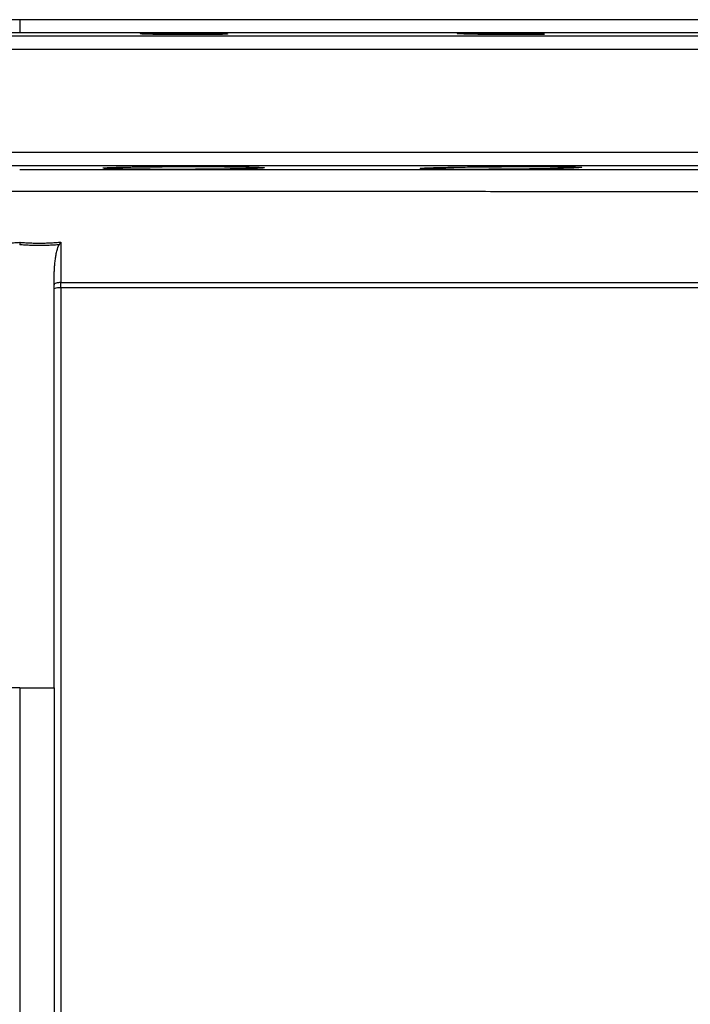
# Model space of a CAD drawing. Header units: inches. Extents: x -102 to 21, y -36 to 51.
# Tile 24 of 26: x 0 to 10, y 37 to 51. Entities that reach past the tile are written whole.
import ezdxf

# ---------------------------------------------------------------- set-up
doc = ezdxf.new("R2010")
doc.units = ezdxf.units.IN
doc.header["$MEASUREMENT"] = 0

msp = doc.modelspace()

# ---------------------------------------------------------------- linework, layer by layer
at = {"color": 8, "linetype": 'Continuous', "lineweight": 25}
for p, q in [((20.681, 50.936), (-20.681, 50.936)), ((17.91, 50.984), (-17.91, 50.984)), ((20.874, 50.739), (-20.874, 50.739)), ((20.874, 49.209), (-20.874, 49.209)), ((20.681, 49.012), (-20.681, 49.012))]:
    msp.add_line(p, q, dxfattribs=at)
at = {"color": 7, "linetype": 'Continuous', "lineweight": 25}
for p, q in [((0, 41.252), (-0.512, 41.255)), ((0, 41.252), (0.512, 41.255)), ((0, 41.252), (0, 14.217)), ((0.512, 41.255), (0.512, 14.211))]:
    msp.add_line(p, q, dxfattribs=at)
at = {"color": 7, "linetype": 'Continuous', "lineweight": 25, "flags": 128}
for points in [[(0.614, 47.876), (0.614, 47.576), (0.614, 47.276)], [(0.614, 47.276), (0.594, 47.275), (0.575, 47.273), (0.557, 47.27), (0.542, 47.265), (0.529, 47.261), (0.52, 47.255), (0.514, 47.249), (0.512, 47.243)]]:
    msp.add_lwpolyline(points, dxfattribs=at)
at = {"color": 7, "linetype": 'Continuous', "lineweight": 25}
msp.add_arc((0.59, 47.007), 0.19, 82.6399, 114.1749, dxfattribs=at)
for points, knots in [([(0, 51.181), (-0.028, 51.181), (-0.084, 51.181), (-0.168, 51.181), (-0.252, 51.181), (-0.336, 51.181), (-0.42, 51.181), (-0.503, 51.181), (-0.587, 51.181), (-0.671, 51.181), (-0.755, 51.181), (-0.839, 51.181), (-0.922, 51.181), (-1.006, 51.181), (-1.09, 51.181), (-1.174, 51.181), (-1.257, 51.181), (-1.341, 51.181), (-1.425, 51.181), (-1.508, 51.181), (-1.701, 51.181), (-2.002, 51.181), (-2.411, 51.181), (-2.818, 51.181), (-3.367, 51.181), (-4.056, 51.181), (-4.884, 51.181), (-5.707, 51.181), (-6.53, 51.181), (-7.342, 51.181), (-8.145, 51.181), (-8.931, 51.181), (-9.702, 51.181), (-10.449, 51.181), (-11.173, 51.181), (-11.868, 51.181), (-12.533, 51.181), (-13.164, 51.181), (-13.759, 51.181), (-14.317, 51.181), (-14.833, 51.181), (-15.309, 51.181), (-15.742, 51.181), (-16.132, 51.181), (-16.477, 51.181), (-16.78, 51.181), (-17.037, 51.181), (-17.253, 51.181), (-17.398, 51.181), (-17.493, 51.181), (-17.553, 51.181), (-17.605, 51.181), (-17.638, 51.181), (-17.659, 51.181), (-17.671, 51.181), (-17.682, 51.181), (-17.691, 51.181), (-17.699, 51.181), (-17.705, 51.181), (-17.71, 51.181), (-17.714, 51.181), (-17.716, 51.181), (-17.716, 51.181), (-17.717, 51.181)], [0, 0, 0, 0, 0.0030167, 0.0060327, 0.0090483, 0.0120635, 0.0150783, 0.0180928, 0.0211071, 0.0241212, 0.0271352, 0.0301492, 0.0331632, 0.0361774, 0.0391917, 0.0422062, 0.0452211, 0.0482364, 0.0512521, 0.0542683, 0.0572851, 0.0720919, 0.0868911, 0.1016907, 0.1164986, 0.1469826, 0.1774681, 0.2087264, 0.2399861, 0.2718927, 0.3038008, 0.3362114, 0.3686236, 0.4013794, 0.4341366, 0.4670676, 0.5000001, 0.532931, 0.5658636, 0.5986193, 0.6313765, 0.6637872, 0.6961994, 0.7281059, 0.760014, 0.7912723, 0.822532, 0.8530161, 0.8835015, 0.8983084, 0.9131076, 0.9279071, 0.942715, 0.9484461, 0.9541753, 0.9599032, 0.9656302, 0.9713568, 0.9770834, 0.9828106, 0.9885388, 0.9942685, 1, 1, 1, 1]), ([(0, 51.181), (0, 51.158), (0, 51.133), (0, 51.097), (0, 51.086), (0, 51.063), (0, 51.053), (0, 51.034), (0, 51.025), (0, 51.01), (0, 51.004), (0, 50.989), (0, 50.985), (0, 50.984)], [0, 0, 0, 0, 0.25, 0.25, 0.375, 0.375, 0.5, 0.5, 0.625, 0.625, 0.75, 0.75, 1, 1, 1, 1]), ([(17.717, 51.181), (17.716, 51.181), (17.716, 51.181), (17.716, 51.181), (17.715, 51.181), (17.713, 51.181), (17.712, 51.181), (17.709, 51.181), (17.707, 51.181), (17.704, 51.181), (17.701, 51.181), (17.697, 51.181), (17.693, 51.181), (17.688, 51.181), (17.683, 51.181), (17.678, 51.181), (17.672, 51.181), (17.666, 51.181), (17.659, 51.181), (17.652, 51.181), (17.635, 51.181), (17.605, 51.181), (17.553, 51.181), (17.493, 51.181), (17.398, 51.181), (17.253, 51.181), (17.037, 51.181), (16.78, 51.181), (16.477, 51.181), (16.132, 51.181), (15.742, 51.181), (15.309, 51.181), (14.833, 51.181), (14.317, 51.181), (13.759, 51.181), (13.164, 51.181), (12.533, 51.181), (11.868, 51.181), (11.173, 51.181), (10.449, 51.181), (9.702, 51.181), (8.931, 51.181), (8.145, 51.181), (7.342, 51.181), (6.53, 51.181), (5.707, 51.181), (4.884, 51.181), (4.056, 51.181), (3.367, 51.181), (2.818, 51.181), (2.411, 51.181), (2.002, 51.181), (1.676, 51.181), (1.433, 51.181), (1.274, 51.181), (1.115, 51.181), (0.956, 51.181), (0.797, 51.181), (0.638, 51.181), (0.478, 51.181), (0.319, 51.181), (0.159, 51.181), (0.053, 51.181), (0, 51.181)], [0, 0, 0, 0, 0.003017, 0.006033, 0.009048, 0.012063, 0.015078, 0.018092, 0.021107, 0.024121, 0.027135, 0.030149, 0.033163, 0.036177, 0.039191, 0.042206, 0.045221, 0.048236, 0.051252, 0.054268, 0.057285, 0.072092, 0.086891, 0.101691, 0.116499, 0.146983, 0.177468, 0.208726, 0.239986, 0.271893, 0.303801, 0.336211, 0.368624, 0.401379, 0.434137, 0.467068, 0.5, 0.532931, 0.565864, 0.598619, 0.631376, 0.663787, 0.696199, 0.728106, 0.760014, 0.791272, 0.822532, 0.853016, 0.883502, 0.898308, 0.913108, 0.927907, 0.942715, 0.948446, 0.954176, 0.959903, 0.965631, 0.971357, 0.977084, 0.982811, 0.988539, 0.994269, 1, 1, 1, 1]), ([(1.813, 50.969), (1.812, 50.969), (1.809, 50.969), (1.806, 50.969), (1.802, 50.97), (1.799, 50.97), (1.797, 50.97), (1.795, 50.971), (1.793, 50.971), (1.792, 50.971), (1.791, 50.972), (1.792, 50.973), (1.803, 50.974), (1.822, 50.975), (1.849, 50.976), (1.885, 50.977), (1.928, 50.978), (1.979, 50.979), (2.036, 50.98), (2.098, 50.981), (2.163, 50.981), (2.231, 50.982), (2.287, 50.982), (2.329, 50.982), (2.357, 50.982), (2.385, 50.982), (2.413, 50.982), (2.432, 50.982), (2.441, 50.982)], [0, 0, 0, 0, 0.014043, 0.028045, 0.042015, 0.055961, 0.069894, 0.083822, 0.097755, 0.111701, 0.12567, 0.188555, 0.251275, 0.314356, 0.377264, 0.44111, 0.504838, 0.569456, 0.634017, 0.696809, 0.759594, 0.820578, 0.881572, 0.905305, 0.928965, 0.952601, 0.976262, 1, 1, 1, 1]), ([(2.441, 50.959), (2.435, 50.959), (2.424, 50.959), (2.407, 50.959), (2.391, 50.959), (2.374, 50.959), (2.357, 50.959), (2.341, 50.96), (2.324, 50.96), (2.308, 50.96), (2.291, 50.96), (2.275, 50.96), (2.259, 50.96), (2.214, 50.96), (2.141, 50.961), (2.053, 50.962), (1.976, 50.963), (1.928, 50.965), (1.898, 50.965), (1.882, 50.966), (1.868, 50.966), (1.854, 50.967), (1.842, 50.967), (1.831, 50.968), (1.822, 50.968), (1.816, 50.969), (1.813, 50.969)], [0, 0, 0, 0, 0.019859, 0.039657, 0.059407, 0.07912, 0.098809, 0.118486, 0.138163, 0.157851, 0.177564, 0.197314, 0.217111, 0.236969, 0.364151, 0.491236, 0.605545, 0.719611, 0.755076, 0.790275, 0.825279, 0.860164, 0.895005, 0.929875, 0.96485, 1, 1, 1, 1]), ([(2.441, 50.982), (2.447, 50.982), (2.458, 50.982), (2.475, 50.982), (2.491, 50.982), (2.508, 50.981), (2.525, 50.981), (2.541, 50.981), (2.558, 50.981), (2.574, 50.981), (2.59, 50.981), (2.607, 50.981), (2.623, 50.981), (2.668, 50.98), (2.739, 50.98), (2.827, 50.979), (2.902, 50.977), (2.95, 50.976), (2.981, 50.975), (2.997, 50.975), (3.012, 50.974), (3.026, 50.974), (3.039, 50.973), (3.05, 50.973), (3.06, 50.972), (3.066, 50.972), (3.068, 50.972)], [0, 0, 0, 0, 0.0198653, 0.0396588, 0.059395, 0.0790884, 0.0987535, 0.1184049, 0.1380573, 0.1577253, 0.1774233, 0.1971659, 0.2169674, 0.236842, 0.3627033, 0.4887439, 0.6003114, 0.7122182, 0.7482855, 0.7841657, 0.8199377, 0.8556817, 0.8914789, 0.9274104, 0.9635573, 1, 1, 1, 1]), ([(3.068, 50.972), (3.07, 50.972), (3.072, 50.971), (3.076, 50.971), (3.079, 50.971), (3.082, 50.971), (3.084, 50.97), (3.086, 50.97), (3.088, 50.97), (3.089, 50.97), (3.09, 50.969), (3.091, 50.969), (3.091, 50.969), (3.09, 50.968), (3.087, 50.967), (3.077, 50.966), (3.059, 50.965), (3.03, 50.964), (2.995, 50.963), (2.953, 50.962), (2.904, 50.961), (2.847, 50.961), (2.786, 50.96), (2.72, 50.96), (2.652, 50.959), (2.596, 50.959), (2.554, 50.959), (2.526, 50.959), (2.498, 50.959), (2.469, 50.959), (2.45, 50.959), (2.441, 50.959)], [0, 0, 0, 0, 0.013444, 0.02686, 0.040254, 0.053637, 0.067015, 0.080396, 0.09379, 0.107204, 0.120646, 0.134125, 0.147648, 0.161225, 0.206038, 0.250997, 0.317563, 0.384341, 0.444153, 0.504074, 0.568453, 0.632896, 0.695677, 0.758482, 0.819652, 0.880833, 0.904706, 0.928518, 0.95231, 0.976124, 1, 1, 1, 1]), ([(6.594, 50.969), (6.591, 50.969), (6.586, 50.969), (6.579, 50.969), (6.572, 50.97), (6.565, 50.97), (6.559, 50.97), (6.553, 50.97), (6.548, 50.971), (6.542, 50.971), (6.538, 50.971), (6.533, 50.971), (6.523, 50.972), (6.51, 50.973), (6.505, 50.975), (6.511, 50.976), (6.53, 50.977), (6.56, 50.979), (6.597, 50.979), (6.645, 50.98), (6.701, 50.981), (6.764, 50.981), (6.833, 50.982), (6.908, 50.982), (6.97, 50.982), (7.016, 50.982), (7.044, 50.982), (7.072, 50.981), (7.1, 50.981), (7.128, 50.981), (7.147, 50.981), (7.156, 50.981)], [0, 0, 0, 0, 0.011499, 0.022961, 0.034392, 0.045797, 0.057185, 0.068562, 0.079933, 0.091307, 0.102688, 0.114084, 0.125501, 0.188392, 0.251063, 0.319044, 0.386814, 0.44655, 0.5062, 0.568704, 0.631179, 0.691271, 0.751366, 0.813141, 0.874924, 0.89584, 0.916669, 0.937456, 0.958244, 0.979078, 1, 1, 1, 1]), ([(7.156, 50.96), (7.151, 50.96), (7.141, 50.96), (7.125, 50.96), (7.11, 50.96), (7.094, 50.96), (7.079, 50.961), (7.064, 50.961), (7.048, 50.961), (7.033, 50.961), (7.018, 50.961), (6.98, 50.961), (6.922, 50.962), (6.846, 50.963), (6.777, 50.964), (6.727, 50.965), (6.692, 50.966), (6.67, 50.967), (6.649, 50.967), (6.629, 50.968), (6.611, 50.968), (6.599, 50.969), (6.594, 50.969)], [0, 0, 0, 0, 0.022939, 0.045829, 0.06868, 0.091506, 0.114318, 0.137129, 0.159951, 0.182796, 0.205677, 0.228605, 0.352026, 0.475318, 0.594071, 0.712569, 0.760848, 0.808817, 0.856595, 0.904304, 0.952066, 1, 1, 1, 1]), ([(7.156, 50.981), (7.162, 50.981), (7.172, 50.981), (7.188, 50.981), (7.204, 50.981), (7.22, 50.98), (7.235, 50.98), (7.251, 50.98), (7.267, 50.98), (7.282, 50.98), (7.298, 50.98), (7.336, 50.979), (7.395, 50.979), (7.47, 50.977), (7.538, 50.976), (7.585, 50.975), (7.617, 50.975), (7.636, 50.974), (7.655, 50.974), (7.672, 50.973), (7.689, 50.973), (7.705, 50.972), (7.714, 50.972), (7.719, 50.972)], [0, 0, 0, 0, 0.023363, 0.046669, 0.069935, 0.093174, 0.116401, 0.139632, 0.162882, 0.186164, 0.209495, 0.232888, 0.358119, 0.483596, 0.597133, 0.711021, 0.752321, 0.793487, 0.834595, 0.875722, 0.916946, 0.958346, 1, 1, 1, 1]), ([(7.719, 50.972), (7.722, 50.972), (7.727, 50.971), (7.735, 50.971), (7.742, 50.971), (7.749, 50.971), (7.756, 50.97), (7.762, 50.97), (7.768, 50.97), (7.773, 50.969), (7.778, 50.969), (7.783, 50.969), (7.787, 50.969), (7.791, 50.968), (7.797, 50.968), (7.804, 50.967), (7.808, 50.966), (7.802, 50.965), (7.783, 50.963), (7.754, 50.962), (7.716, 50.961), (7.669, 50.96), (7.611, 50.96), (7.546, 50.959), (7.475, 50.959), (7.399, 50.959), (7.338, 50.959), (7.293, 50.959), (7.266, 50.959), (7.239, 50.959), (7.211, 50.96), (7.184, 50.96), (7.166, 50.96), (7.156, 50.96)], [0, 0, 0, 0, 0.012182, 0.024332, 0.036457, 0.048565, 0.060665, 0.072764, 0.084869, 0.09699, 0.109133, 0.121308, 0.133521, 0.145781, 0.158096, 0.2043, 0.250659, 0.317515, 0.384579, 0.444785, 0.505081, 0.568278, 0.631514, 0.693817, 0.756131, 0.817529, 0.878935, 0.899167, 0.919334, 0.939467, 0.959601, 0.979767, 1, 1, 1, 1]), ([(0, 48.954), (0.027, 48.954), (0.08, 48.954), (0.158, 48.954), (0.234, 48.954), (0.307, 48.954), (0.379, 48.954), (0.448, 48.954), (0.516, 48.954), (0.581, 48.954), (0.644, 48.954), (0.705, 48.954), (0.763, 48.954), (0.82, 48.954), (0.874, 48.954), (0.926, 48.954), (0.976, 48.954), (1.024, 48.954), (1.07, 48.954), (1.113, 48.954), (1.155, 48.954), (1.194, 48.954), (1.231, 48.954), (1.266, 48.954), (1.299, 48.954), (1.329, 48.954), (1.358, 48.954), (1.384, 48.954), (1.408, 48.954), (1.43, 48.954), (1.541, 48.954), (1.764, 48.954), (2.12, 48.954), (2.541, 48.954), (3.156, 48.954), (3.89, 48.954), (4.671, 48.954), (5.301, 48.954), (6.085, 48.954), (7.007, 48.954), (8.116, 48.954), (9.159, 48.954), (10.092, 48.954), (10.75, 48.954), (11.194, 48.954), (11.514, 48.954), (11.848, 48.954), (12.162, 48.954), (12.398, 48.954), (12.588, 48.954), (12.718, 48.954), (12.894, 48.954), (13.059, 48.954), (13.318, 48.954), (13.7, 48.954), (14.178, 48.954), (14.652, 48.954), (15.035, 48.954), (15.369, 48.954), (15.577, 48.954), (15.699, 48.954), (15.748, 48.954), (15.81, 48.954), (15.87, 48.954), (15.922, 48.955), (15.977, 48.955), (16.058, 48.955), (16.139, 48.955), (16.197, 48.955), (16.223, 48.955), (16.24, 48.955), (16.26, 48.955), (16.283, 48.955), (16.311, 48.955), (16.342, 48.955), (16.376, 48.955), (16.413, 48.955), (16.454, 48.955), (16.497, 48.955), (16.542, 48.955), (16.59, 48.955), (16.622, 48.955), (16.638, 48.955)], [0, 0, 0, 0, 0.003611, 0.007125, 0.010543, 0.013863, 0.017086, 0.020212, 0.023242, 0.026174, 0.029009, 0.031748, 0.034389, 0.036933, 0.039381, 0.041731, 0.043985, 0.046141, 0.048201, 0.050163, 0.052029, 0.053797, 0.055469, 0.057043, 0.058521, 0.059902, 0.061185, 0.062372, 0.063462, 0.064455, 0.06535, 0.078517, 0.094651, 0.113751, 0.135819, 0.178663, 0.214905, 0.244542, 0.267576, 0.326578, 0.378452, 0.43371, 0.488718, 0.529898, 0.545504, 0.566353, 0.586954, 0.606539, 0.625109, 0.632025, 0.643507, 0.6507, 0.667134, 0.677189, 0.704276, 0.748393, 0.784956, 0.819104, 0.848246, 0.878287, 0.881471, 0.886478, 0.893895, 0.901313, 0.906256, 0.911319, 0.920287, 0.934204, 0.940469, 0.941993, 0.944027, 0.946569, 0.949621, 0.953182, 0.957252, 0.961832, 0.96692, 0.972518, 0.978624, 0.98524, 0.992366, 1, 1, 1, 1]), ([(2.441, 48.957), (2.433, 48.957), (2.418, 48.957), (2.394, 48.957), (2.371, 48.957), (2.348, 48.957), (2.325, 48.957), (2.303, 48.957), (2.28, 48.957), (2.257, 48.957), (2.235, 48.957), (2.213, 48.957), (2.19, 48.957), (2.131, 48.957), (2.036, 48.957), (1.909, 48.958), (1.789, 48.959), (1.678, 48.96), (1.577, 48.962), (1.487, 48.963), (1.409, 48.965), (1.345, 48.967), (1.295, 48.969), (1.261, 48.972), (1.242, 48.974), (1.239, 48.976), (1.242, 48.977), (1.246, 48.978), (1.25, 48.978), (1.256, 48.979), (1.263, 48.98), (1.271, 48.981), (1.278, 48.981), (1.281, 48.981)], [0, 0, 0, 0, 0.010597, 0.021148, 0.031658, 0.042131, 0.052572, 0.062984, 0.073373, 0.083743, 0.094098, 0.104444, 0.114784, 0.125123, 0.187334, 0.249823, 0.312336, 0.3748, 0.437097, 0.499584, 0.562011, 0.624765, 0.687006, 0.749632, 0.811793, 0.874505, 0.89233, 0.910156, 0.928004, 0.945893, 0.963842, 0.981871, 1, 1, 1, 1]), ([(1.281, 48.981), (1.283, 48.981), (1.287, 48.982), (1.293, 48.982), (1.3, 48.982), (1.307, 48.983), (1.314, 48.983), (1.322, 48.983), (1.33, 48.984), (1.338, 48.984), (1.347, 48.984), (1.356, 48.985), (1.365, 48.985), (1.375, 48.986), (1.386, 48.986), (1.396, 48.986), (1.407, 48.987), (1.419, 48.987), (1.43, 48.987), (1.456, 48.988), (1.499, 48.989), (1.563, 48.99), (1.634, 48.992), (1.71, 48.993), (1.79, 48.994), (1.875, 48.995), (1.963, 48.996), (2.038, 48.997), (2.097, 48.997), (2.139, 48.997), (2.182, 48.998), (2.225, 48.998), (2.267, 48.998), (2.31, 48.998), (2.354, 48.998), (2.397, 48.999), (2.426, 48.999), (2.441, 48.999)], [0, 0, 0, 0, 0.01391, 0.027795, 0.041658, 0.055505, 0.06934, 0.083168, 0.096992, 0.110818, 0.12465, 0.138492, 0.152351, 0.166229, 0.180132, 0.194065, 0.208031, 0.222036, 0.236085, 0.250181, 0.312667, 0.374966, 0.437484, 0.500623, 0.563006, 0.625178, 0.687522, 0.750415, 0.77837, 0.806197, 0.833926, 0.861588, 0.889216, 0.91684, 0.944491, 0.972201, 1, 1, 1, 1]), ([(2.441, 48.999), (2.449, 48.999), (2.464, 48.999), (2.487, 48.999), (2.511, 48.999), (2.534, 48.999), (2.556, 48.999), (2.579, 48.999), (2.602, 48.999), (2.625, 48.999), (2.647, 48.999), (2.67, 48.999), (2.692, 48.999), (2.714, 48.999), (2.736, 48.999), (2.758, 48.999), (2.78, 48.999), (2.802, 48.998), (2.823, 48.998), (2.845, 48.998), (2.866, 48.998), (2.888, 48.998), (2.909, 48.998), (2.93, 48.998), (2.951, 48.998), (2.985, 48.998), (3.033, 48.997), (3.092, 48.997), (3.149, 48.996), (3.221, 48.996), (3.305, 48.995), (3.395, 48.993), (3.473, 48.991), (3.537, 48.989), (3.587, 48.987), (3.621, 48.985), (3.64, 48.983), (3.643, 48.981), (3.639, 48.98), (3.636, 48.979), (3.632, 48.978), (3.626, 48.978), (3.619, 48.977), (3.611, 48.976), (3.604, 48.976), (3.601, 48.976)], [0, 0, 0, 0, 0.0105889, 0.0211397, 0.0316555, 0.0421392, 0.052594, 0.0630227, 0.0734286, 0.0838146, 0.094184, 0.1045399, 0.1148854, 0.1252237, 0.135558, 0.1458915, 0.1562272, 0.1665686, 0.1769186, 0.1872805, 0.1976575, 0.2080527, 0.2184692, 0.2289103, 0.239379, 0.2498783, 0.2812405, 0.3124759, 0.3436731, 0.3749217, 0.4373681, 0.4997673, 0.5624576, 0.62503, 0.6876184, 0.7499105, 0.8125887, 0.8747667, 0.8928041, 0.9107603, 0.9286545, 0.9465064, 0.9643352, 0.9821601, 1, 1, 1, 1]), ([(3.601, 48.976), (3.599, 48.976), (3.595, 48.975), (3.589, 48.975), (3.582, 48.975), (3.575, 48.974), (3.567, 48.974), (3.56, 48.973), (3.552, 48.973), (3.543, 48.973), (3.534, 48.972), (3.525, 48.972), (3.516, 48.972), (3.506, 48.971), (3.495, 48.971), (3.485, 48.971), (3.474, 48.97), (3.463, 48.97), (3.451, 48.969), (3.425, 48.969), (3.382, 48.968), (3.318, 48.966), (3.247, 48.965), (3.172, 48.963), (3.092, 48.962), (3.007, 48.961), (2.919, 48.96), (2.844, 48.959), (2.785, 48.959), (2.743, 48.958), (2.7, 48.958), (2.658, 48.958), (2.615, 48.958), (2.572, 48.957), (2.528, 48.957), (2.485, 48.957), (2.456, 48.957), (2.441, 48.957)], [0, 0, 0, 0, 0.014169, 0.028283, 0.042348, 0.056367, 0.070345, 0.084287, 0.098198, 0.112083, 0.125945, 0.139791, 0.153624, 0.167449, 0.181271, 0.195094, 0.208924, 0.222764, 0.23662, 0.250495, 0.31349, 0.375906, 0.438178, 0.500738, 0.563353, 0.625526, 0.687721, 0.750404, 0.778348, 0.806138, 0.833818, 0.86143, 0.889017, 0.916624, 0.944295, 0.972072, 1, 1, 1, 1]), ([(7.156, 48.959), (7.149, 48.959), (7.134, 48.958), (7.111, 48.958), (7.089, 48.958), (7.067, 48.958), (7.044, 48.958), (7.022, 48.958), (7, 48.958), (6.978, 48.958), (6.956, 48.957), (6.934, 48.957), (6.912, 48.957), (6.89, 48.957), (6.869, 48.957), (6.829, 48.957), (6.771, 48.957), (6.697, 48.957), (6.626, 48.957), (6.533, 48.957), (6.424, 48.958), (6.306, 48.958), (6.202, 48.96), (6.114, 48.961), (6.044, 48.963), (5.994, 48.965), (5.963, 48.968), (5.952, 48.97), (5.962, 48.973), (5.985, 48.975), (6.007, 48.976), (6.019, 48.977), (6.032, 48.978), (6.046, 48.978), (6.062, 48.979), (6.079, 48.98), (6.097, 48.981), (6.11, 48.981), (6.117, 48.981)], [0, 0, 0, 0, 0.008968, 0.017911, 0.026833, 0.035736, 0.044625, 0.053503, 0.062374, 0.071241, 0.08011, 0.088982, 0.097862, 0.106755, 0.115662, 0.124589, 0.156086, 0.187328, 0.218479, 0.2497, 0.312033, 0.374639, 0.436969, 0.499428, 0.561882, 0.624617, 0.686951, 0.749635, 0.811744, 0.87443, 0.890064, 0.905682, 0.921301, 0.936937, 0.952608, 0.968331, 0.984122, 1, 1, 1, 1]), ([(6.117, 48.981), (6.12, 48.981), (6.128, 48.982), (6.14, 48.982), (6.152, 48.982), (6.164, 48.983), (6.177, 48.983), (6.19, 48.983), (6.203, 48.984), (6.217, 48.984), (6.231, 48.985), (6.246, 48.985), (6.261, 48.985), (6.276, 48.986), (6.292, 48.986), (6.339, 48.987), (6.423, 48.989), (6.554, 48.991), (6.695, 48.993), (6.809, 48.994), (6.889, 48.995), (6.932, 48.996), (6.976, 48.996), (7.021, 48.996), (7.066, 48.997), (7.111, 48.997), (7.141, 48.997), (7.156, 48.997)], [0, 0, 0, 0, 0.017856, 0.03569, 0.053508, 0.071315, 0.089118, 0.106924, 0.124738, 0.142567, 0.160417, 0.178294, 0.196205, 0.214156, 0.232152, 0.250202, 0.374761, 0.499868, 0.624935, 0.749831, 0.785241, 0.820687, 0.856214, 0.891865, 0.927685, 0.963716, 1, 1, 1, 1]), ([(7.156, 48.997), (7.164, 48.997), (7.179, 48.997), (7.201, 48.998), (7.224, 48.998), (7.246, 48.998), (7.268, 48.998), (7.291, 48.998), (7.313, 48.998), (7.335, 48.998), (7.357, 48.998), (7.379, 48.998), (7.401, 48.998), (7.423, 48.998), (7.444, 48.999), (7.484, 48.999), (7.542, 48.999), (7.616, 48.999), (7.687, 48.999), (7.78, 48.999), (7.889, 48.998), (8.007, 48.997), (8.111, 48.996), (8.199, 48.995), (8.269, 48.993), (8.319, 48.991), (8.35, 48.989), (8.361, 48.986), (8.351, 48.984), (8.327, 48.982), (8.306, 48.981), (8.294, 48.98), (8.28, 48.979), (8.266, 48.978), (8.25, 48.978), (8.234, 48.977), (8.216, 48.976), (8.203, 48.976), (8.196, 48.976)], [0, 0, 0, 0, 0.008938, 0.017859, 0.026766, 0.035661, 0.044548, 0.053429, 0.062307, 0.071184, 0.080063, 0.088947, 0.097837, 0.106738, 0.115651, 0.124579, 0.156068, 0.187344, 0.218518, 0.249701, 0.312041, 0.374663, 0.437079, 0.499486, 0.562096, 0.624614, 0.687401, 0.749845, 0.812516, 0.87477, 0.890584, 0.906319, 0.921991, 0.937617, 0.953214, 0.968799, 0.984389, 1, 1, 1, 1]), ([(8.196, 48.976), (8.193, 48.976), (8.185, 48.975), (8.173, 48.975), (8.161, 48.975), (8.148, 48.974), (8.135, 48.974), (8.122, 48.973), (8.109, 48.973), (8.095, 48.973), (8.081, 48.972), (8.066, 48.972), (8.051, 48.971), (8.036, 48.971), (8.021, 48.971), (7.974, 48.97), (7.889, 48.968), (7.758, 48.965), (7.617, 48.963), (7.504, 48.962), (7.424, 48.961), (7.38, 48.96), (7.336, 48.96), (7.292, 48.96), (7.247, 48.959), (7.202, 48.959), (7.172, 48.959), (7.156, 48.959)], [0, 0, 0, 0, 0.018135, 0.036209, 0.054227, 0.072196, 0.090123, 0.108014, 0.125875, 0.143712, 0.161533, 0.179342, 0.197148, 0.214955, 0.23277, 0.250599, 0.375786, 0.500163, 0.625428, 0.749823, 0.785494, 0.821095, 0.856681, 0.892309, 0.928035, 0.963913, 1, 1, 1, 1]), ([(16.188, 48.615), (16.18, 48.616), (16.164, 48.616), (16.14, 48.616), (16.116, 48.616), (16.091, 48.616), (16.066, 48.616), (16.04, 48.616), (16.014, 48.616), (15.988, 48.617), (15.961, 48.617), (15.934, 48.617), (15.907, 48.617), (15.879, 48.617), (15.85, 48.617), (15.822, 48.617), (15.793, 48.617), (15.764, 48.618), (15.734, 48.618), (15.704, 48.618), (15.673, 48.618), (15.642, 48.618), (15.611, 48.618), (15.58, 48.618), (15.548, 48.618), (15.515, 48.619), (15.483, 48.619), (15.45, 48.619), (15.416, 48.619), (15.382, 48.619), (15.348, 48.619), (15.314, 48.619), (15.279, 48.619), (15.243, 48.62), (15.208, 48.62), (15.172, 48.62), (15.135, 48.62), (15.099, 48.62), (15.061, 48.62), (15.024, 48.62), (14.986, 48.62), (14.948, 48.621), (14.909, 48.621), (14.87, 48.621), (14.831, 48.621), (14.792, 48.621), (14.752, 48.621), (14.711, 48.621), (14.67, 48.621), (14.629, 48.621), (14.588, 48.622), (14.546, 48.622), (14.504, 48.622), (14.461, 48.622), (14.419, 48.622), (14.375, 48.622), (14.332, 48.622), (14.288, 48.622), (14.244, 48.622), (14.199, 48.622), (14.154, 48.623), (14.108, 48.623), (14.063, 48.623), (14.017, 48.623), (13.97, 48.623), (13.923, 48.623), (13.876, 48.623), (13.769, 48.623), (13.617, 48.624), (13.436, 48.624), (13.313, 48.624), (13.181, 48.624), (12.988, 48.625), (12.707, 48.625), (12.401, 48.625), (11.995, 48.626), (11.473, 48.626), (10.796, 48.626), (10.137, 48.625), (9.526, 48.624), (9.004, 48.624), (8.438, 48.625), (7.665, 48.625), (6.603, 48.626), (5.219, 48.627), (3.631, 48.628), (1.856, 48.629), (0.018, 48.629), (-1.82, 48.629), (-3.597, 48.628), (-5.178, 48.627), (-6.57, 48.626), (-7.645, 48.625), (-8.434, 48.625), (-9.006, 48.624), (-9.526, 48.624), (-10.086, 48.625), (-10.638, 48.625), (-11.163, 48.626), (-11.656, 48.626), (-12.079, 48.626), (-12.466, 48.625), (-12.842, 48.625), (-13.264, 48.624), (-13.584, 48.624), (-13.797, 48.623), (-13.893, 48.623), (-13.988, 48.623), (-14.081, 48.623), (-14.173, 48.622), (-14.263, 48.622), (-14.351, 48.622), (-14.437, 48.622), (-14.522, 48.622), (-14.606, 48.621), (-14.688, 48.621), (-14.768, 48.621), (-14.846, 48.621), (-14.923, 48.621), (-14.999, 48.62), (-15.073, 48.62), (-15.145, 48.62), (-15.216, 48.62), (-15.285, 48.619), (-15.353, 48.619), (-15.419, 48.619), (-15.484, 48.619), (-15.547, 48.618), (-15.609, 48.618), (-15.669, 48.618), (-15.727, 48.618), (-15.784, 48.618), (-15.84, 48.617), (-15.894, 48.617), (-15.947, 48.617), (-15.998, 48.617), (-16.048, 48.616), (-16.096, 48.616), (-16.143, 48.616), (-16.173, 48.616), (-16.188, 48.615)], [0, 0, 0, 0, 0.001871, 0.003743, 0.005615, 0.007487, 0.009361, 0.011234, 0.013109, 0.014984, 0.016859, 0.018735, 0.020612, 0.02249, 0.024368, 0.026247, 0.028126, 0.030007, 0.031888, 0.033769, 0.035652, 0.037535, 0.03942, 0.041305, 0.043191, 0.045077, 0.046965, 0.048854, 0.050743, 0.052633, 0.054525, 0.056417, 0.058309, 0.060202, 0.062096, 0.06399, 0.065884, 0.067779, 0.069674, 0.07157, 0.073466, 0.075363, 0.07726, 0.079158, 0.081057, 0.082956, 0.084856, 0.086757, 0.088658, 0.09056, 0.092462, 0.094366, 0.09627, 0.098175, 0.10008, 0.101987, 0.103894, 0.105802, 0.107711, 0.109621, 0.111531, 0.113443, 0.115356, 0.117269, 0.119183, 0.121099, 0.123015, 0.124933, 0.134125, 0.141059, 0.145727, 0.148126, 0.155751, 0.167046, 0.178211, 0.187346, 0.207986, 0.228817, 0.249855, 0.266184, 0.280941, 0.293158, 0.312176, 0.34222, 0.374762, 0.414892, 0.456501, 0.499632, 0.542602, 0.584234, 0.624598, 0.656333, 0.687412, 0.707114, 0.71889, 0.733887, 0.750252, 0.766594, 0.782496, 0.797967, 0.813006, 0.823897, 0.837015, 0.852355, 0.869884, 0.873785, 0.877673, 0.881549, 0.885413, 0.889266, 0.893106, 0.896935, 0.900753, 0.90456, 0.908355, 0.91214, 0.915913, 0.919676, 0.923429, 0.927171, 0.930904, 0.934625, 0.938338, 0.94204, 0.945732, 0.949415, 0.953089, 0.956753, 0.960408, 0.964053, 0.96769, 0.971318, 0.974938, 0.978548, 0.982149, 0.98574, 0.98932, 0.99289, 0.99645, 1, 1, 1, 1]), ([(-0.614, 47.876), (-0.602, 47.875), (-0.578, 47.873), (-0.542, 47.87), (-0.506, 47.868), (-0.47, 47.866), (-0.434, 47.864), (-0.398, 47.863), (-0.361, 47.862), (-0.325, 47.861), (-0.289, 47.861), (-0.253, 47.861), (-0.217, 47.862), (-0.181, 47.863), (-0.145, 47.864), (-0.108, 47.866), (-0.072, 47.868), (-0.036, 47.871), (-0.012, 47.873), (0, 47.874)], [0, 0, 0, 0, 0.058992, 0.11792, 0.176792, 0.235619, 0.294406, 0.353164, 0.411901, 0.470626, 0.529346, 0.588071, 0.646809, 0.705569, 0.76436, 0.82319, 0.882067, 0.941001, 1, 1, 1, 1]), ([(0, 47.874), (0.012, 47.873), (0.036, 47.871), (0.072, 47.868), (0.108, 47.866), (0.145, 47.864), (0.181, 47.863), (0.217, 47.862), (0.253, 47.861), (0.289, 47.861), (0.325, 47.861), (0.361, 47.862), (0.398, 47.863), (0.434, 47.864), (0.47, 47.866), (0.506, 47.868), (0.542, 47.87), (0.578, 47.873), (0.602, 47.875), (0.614, 47.876)], [0, 0, 0, 0, 0.05901, 0.117954, 0.176841, 0.235678, 0.294475, 0.35324, 0.411982, 0.470709, 0.52943, 0.588154, 0.646889, 0.705643, 0.764425, 0.823244, 0.882107, 0.941023, 1, 1, 1, 1]), ([(0, 47.874), (0, 47.871), (0, 47.866), (0, 47.858), (0, 47.851), (0, 47.844), (0, 47.84), (0, 47.837)], [0, 0, 0, 0, 0.235144, 0.452894, 0.653031, 0.835422, 1, 1, 1, 1]), ([(0.587, 47.837), (0.59, 47.841), (0.594, 47.847), (0.6, 47.855), (0.605, 47.863), (0.61, 47.87), (0.613, 47.874), (0.614, 47.876)], [0, 0, 0, 0, 0.241202, 0.461564, 0.661319, 0.840714, 1, 1, 1, 1]), ([(0.587, 47.837), (0.575, 47.836), (0.551, 47.834), (0.514, 47.832), (0.477, 47.83), (0.441, 47.828), (0.404, 47.826), (0.367, 47.825), (0.33, 47.825), (0.294, 47.825), (0.257, 47.825), (0.22, 47.825), (0.184, 47.826), (0.147, 47.828), (0.11, 47.83), (0.073, 47.832), (0.037, 47.834), (0.012, 47.836), (0, 47.837)], [0, 0, 0, 0, 0.062576, 0.125107, 0.187601, 0.250065, 0.312507, 0.374934, 0.437353, 0.499772, 0.562199, 0.624639, 0.687102, 0.749594, 0.812122, 0.874694, 0.937318, 1, 1, 1, 1]), ([(0.512, 47.29), (0.512, 47.302), (0.512, 47.327), (0.513, 47.363), (0.514, 47.399), (0.515, 47.434), (0.517, 47.469), (0.519, 47.502), (0.521, 47.535), (0.526, 47.581), (0.532, 47.638), (0.542, 47.696), (0.551, 47.74), (0.559, 47.769), (0.565, 47.79), (0.571, 47.805), (0.576, 47.817), (0.581, 47.828), (0.585, 47.834), (0.587, 47.837)], [0, 0, 0, 0, 0.0670668, 0.1328106, 0.1972385, 0.2603581, 0.3221776, 0.3827057, 0.4419518, 0.4999261, 0.6323372, 0.7498466, 0.815866, 0.8745657, 0.9091877, 0.937237, 0.9594631, 0.9803514, 1, 1, 1, 1]), ([(0.512, 41.255), (0.512, 42.795), (0.512, 44.411), (0.512, 46.478), (0.512, 46.882), (0.512, 47.29)], [0, 0, 0, 0, 0.5, 0.5, 0.620741, 0.620741, 0.620741, 0.620741]), ([(0.614, 47.276), (0.64, 47.276), (0.7, 47.276), (0.801, 47.276), (0.924, 47.276), (1.071, 47.276), (1.24, 47.276), (1.433, 47.276), (1.649, 47.276), (1.903, 47.276), (2.189, 47.276), (2.501, 47.276), (2.814, 47.276), (3.153, 47.276), (3.672, 47.276), (4.285, 47.276), (4.974, 47.276), (5.578, 47.275), (6.176, 47.276), (6.728, 47.276), (7.301, 47.275), (7.722, 47.275), (8.03, 47.275), (8.151, 47.276), (8.288, 47.276), (8.438, 47.275), (8.68, 47.275), (8.958, 47.275), (9.252, 47.275), (9.47, 47.276), (9.632, 47.276), (9.739, 47.276), (9.824, 47.276), (9.909, 47.276), (10.058, 47.276), (10.267, 47.276), (10.515, 47.277), (10.757, 47.277), (10.982, 47.277), (11.21, 47.277), (11.451, 47.277), (11.689, 47.277), (11.928, 47.277), (12.28, 47.277), (12.696, 47.277), (13.146, 47.277), (13.535, 47.277), (13.892, 47.278), (14.228, 47.278), (14.489, 47.278), (14.688, 47.278), (14.878, 47.278), (15.097, 47.278), (15.305, 47.278), (15.46, 47.278), (15.545, 47.278), (15.604, 47.278), (15.641, 47.278), (15.682, 47.278), (15.727, 47.278), (15.758, 47.278), (15.774, 47.278)], [0, 0, 0, 0, 0.003837, 0.008805, 0.014906, 0.022142, 0.030517, 0.040036, 0.050705, 0.062531, 0.077844, 0.093341, 0.109005, 0.12484, 0.1442, 0.187288, 0.218171, 0.250175, 0.281515, 0.31272, 0.33868, 0.374913, 0.382681, 0.39045, 0.395407, 0.405993, 0.416097, 0.437125, 0.454597, 0.468361, 0.476247, 0.484036, 0.487962, 0.49189, 0.499756, 0.515635, 0.531272, 0.546979, 0.562649, 0.575523, 0.592664, 0.611456, 0.625076, 0.64322, 0.687357, 0.718553, 0.749846, 0.784421, 0.812795, 0.844149, 0.862115, 0.875382, 0.906429, 0.937661, 0.953211, 0.968801, 0.973533, 0.979019, 0.98526, 0.992254, 1, 1, 1, 1]), ([(15.757, 47.194), (15.749, 47.194), (15.731, 47.194), (15.705, 47.194), (15.679, 47.194), (15.651, 47.194), (15.624, 47.194), (15.596, 47.194), (15.568, 47.194), (15.539, 47.194), (15.51, 47.194), (15.48, 47.194), (15.45, 47.194), (15.42, 47.194), (15.389, 47.194), (15.358, 47.194), (15.298, 47.194), (15.207, 47.194), (15.081, 47.194), (14.948, 47.194), (14.764, 47.194), (14.518, 47.194), (14.255, 47.194), (14.032, 47.194), (13.804, 47.194), (13.506, 47.194), (13.129, 47.194), (12.801, 47.195), (12.529, 47.195), (12.322, 47.195), (12.109, 47.195), (11.814, 47.195), (11.441, 47.195), (11.05, 47.195), (10.739, 47.196), (10.499, 47.196), (10.257, 47.196), (10.047, 47.196), (9.876, 47.196), (9.752, 47.196), (9.624, 47.196), (9.366, 47.196), (8.97, 47.197), (8.564, 47.197), (8.292, 47.197), (8.166, 47.197), (8.032, 47.197), (7.843, 47.197), (7.6, 47.197), (7.319, 47.197), (7.039, 47.197), (6.659, 47.197), (6.172, 47.196), (5.575, 47.196), (4.969, 47.196), (4.358, 47.196), (3.746, 47.196), (3.228, 47.196), (2.81, 47.196), (2.496, 47.196), (2.186, 47.196), (1.93, 47.196), (1.726, 47.196), (1.573, 47.196), (1.418, 47.196), (1.261, 47.196), (1.102, 47.196), (0.941, 47.196), (0.778, 47.196), (0.669, 47.196), (0.614, 47.196)], [0, 0, 0, 0, 0.004136, 0.008275, 0.012417, 0.016562, 0.020709, 0.02486, 0.029013, 0.033169, 0.037328, 0.04149, 0.045654, 0.049821, 0.053992, 0.058165, 0.06234, 0.077577, 0.093036, 0.108719, 0.124625, 0.155408, 0.187213, 0.203083, 0.218727, 0.250165, 0.281586, 0.312656, 0.328233, 0.343803, 0.359285, 0.374944, 0.407515, 0.437372, 0.454044, 0.46875, 0.484019, 0.500266, 0.508131, 0.515986, 0.523086, 0.53166, 0.562893, 0.594021, 0.60225, 0.609563, 0.615433, 0.625099, 0.641308, 0.656174, 0.671612, 0.687291, 0.718074, 0.749834, 0.781704, 0.812718, 0.843955, 0.875165, 0.891068, 0.906753, 0.922221, 0.937472, 0.944963, 0.952548, 0.960225, 0.967994, 0.975857, 0.983812, 0.99186, 1, 1, 1, 1]), ([(0.614, 47.196), (0.614, 47.156), (0.614, 47.075), (0.614, 46.954), (0.614, 46.834), (0.614, 46.714), (0.614, 46.595), (0.614, 46.477), (0.614, 46.36), (0.614, 46.243), (0.614, 46.127), (0.614, 46.011), (0.614, 45.897), (0.614, 45.783), (0.614, 45.669), (0.614, 45.557), (0.614, 45.445), (0.614, 45.333), (0.614, 45.223), (0.614, 45.113), (0.614, 45.004), (0.614, 44.895), (0.614, 44.787), (0.614, 44.68), (0.614, 44.573), (0.614, 44.468), (0.614, 44.363), (0.614, 44.258), (0.614, 44.154), (0.614, 44.051), (0.614, 43.949), (0.614, 43.847), (0.614, 43.746), (0.614, 43.646), (0.614, 43.546), (0.614, 43.447), (0.614, 43.349), (0.614, 43.251), (0.614, 43.154), (0.614, 43.058), (0.614, 42.962), (0.614, 42.867), (0.614, 42.773), (0.614, 42.679), (0.614, 42.586), (0.614, 42.494), (0.614, 42.403), (0.614, 42.312), (0.614, 42.221), (0.614, 42.132), (0.614, 42.043), (0.614, 41.954), (0.614, 41.867), (0.614, 41.779), (0.614, 41.693), (0.614, 41.607), (0.614, 41.522), (0.614, 41.438), (0.614, 41.354), (0.614, 41.271), (0.614, 41.188), (0.614, 41.106), (0.614, 41.025), (0.614, 40.944), (0.614, 40.864), (0.614, 40.784), (0.614, 40.706), (0.614, 40.544), (0.614, 40.283), (0.614, 39.909), (0.614, 39.489), (0.614, 38.862), (0.614, 38.185), (0.614, 37.091), (0.614, 35.87), (0.614, 34.637), (0.614, 33.761), (0.614, 33.14), (0.614, 32.552), (0.614, 31.995), (0.614, 31.444), (0.614, 30.89), (0.614, 30.324), (0.614, 29.766), (0.614, 29.215), (0.614, 28.624), (0.614, 27.997), (0.615, 27.335), (0.615, 26.686), (0.615, 26.195), (0.615, 25.855), (0.615, 25.662), (0.615, 25.469), (0.615, 25.277), (0.615, 25.086), (0.616, 24.895), (0.616, 24.704), (0.616, 24.514), (0.616, 24.325), (0.616, 24.136), (0.616, 23.948), (0.616, 23.76), (0.616, 23.635), (0.616, 23.573)], [0, 0, 0, 0, 0.004533, 0.009042, 0.013529, 0.017991, 0.022431, 0.026846, 0.031239, 0.035608, 0.039953, 0.044275, 0.048573, 0.052848, 0.0571, 0.061328, 0.065532, 0.069713, 0.07387, 0.078004, 0.082115, 0.086202, 0.090265, 0.094305, 0.098321, 0.102314, 0.106283, 0.110229, 0.114151, 0.11805, 0.121926, 0.125778, 0.129606, 0.133412, 0.137193, 0.140952, 0.144687, 0.148398, 0.152087, 0.155752, 0.159394, 0.163012, 0.166608, 0.17018, 0.173729, 0.177254, 0.180757, 0.184237, 0.187694, 0.191128, 0.19454, 0.197929, 0.201295, 0.204638, 0.207959, 0.211258, 0.214534, 0.217788, 0.221019, 0.224229, 0.227416, 0.230581, 0.233724, 0.236845, 0.239944, 0.243021, 0.246077, 0.24911, 0.261838, 0.276427, 0.292859, 0.311115, 0.350197, 0.373234, 0.442006, 0.498261, 0.525709, 0.551983, 0.577104, 0.601087, 0.623947, 0.649201, 0.674367, 0.69946, 0.724493, 0.749477, 0.780833, 0.81206, 0.843183, 0.874223, 0.883748, 0.893296, 0.902867, 0.912462, 0.922082, 0.931727, 0.941397, 0.951094, 0.960818, 0.97057, 0.980351, 0.99016, 1, 1, 1, 1])]:
    msp.add_open_spline(points, degree=3, knots=knots, dxfattribs=at)
msp.add_open_spline([(0.614, 47.196), (0.614, 47.223), (0.614, 47.25), (0.614, 47.276)], degree=3, dxfattribs=at)

doc.saveas('drawing.dxf')
